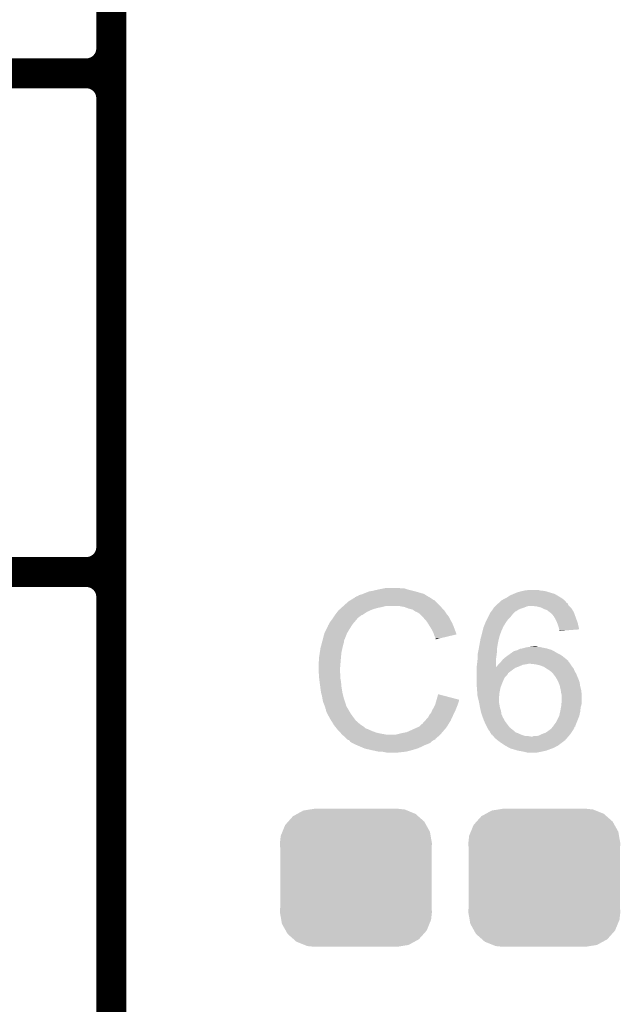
# Model space of a CAD drawing. Extents: x -1.3 to 24.2, y -3.9 to 53.4.
# Tile 13 of 43: x 3.5 to 6.6, y 11.8 to 16.8. Entities that reach past the tile are written whole.
import ezdxf

# ---------------------------------------------------------------- set-up
doc = ezdxf.new("R2010")
doc.units = 0
doc.layers.get('0').update_dxf_attribs({"linetype": 'CONTINUOUS'})
doc.layers.add('DAC_22_CLICK_V100A_GTO', color=14, linetype='CONTINUOUS')
doc.layers.add('DAC_22_CLICK_V100A_GTS', color=12, linetype='CONTINUOUS')

# ---------------------------------------------------------------- blocks, each defined once
blk = doc.blocks.new('CUSTOM_69')
for points in [[(-0.233628, 0.347838), (-0.20955, 0.35179), (0.247972, 0.347838), (0.20955, 0.35179)], [(-0.34504, 0.286174), (-0.320744, 0.31339), (0.348152, 0.286174), (0.317222, 0.31339)], [(-0.320744, 0.31339), (-0.298526, 0.325596), (0.317222, 0.31339), (0.30335, 0.325596)], [(-0.298526, 0.325596), (-0.268438, 0.342124), (0.30335, 0.325596), (0.2622, 0.342124)], [(-0.268438, 0.342124), (-0.233628, 0.347838), (0.2622, 0.342124), (0.247972, 0.347838)], [(-0.37475, 0.234078), (-0.360486, 0.26887), (0.377262, 0.234078), (0.357822, 0.26887)], [(-0.360486, 0.26887), (-0.34504, 0.286174), (0.357822, 0.26887), (0.348152, 0.286174)], [(-0.38735, 0.17526), (-0.383124, 0.213652), (0.38735, 0.17526), (0.380766, 0.213652)], [(-0.383124, 0.213652), (-0.37475, 0.234078), (0.380766, 0.213652), (0.377262, 0.234078)], [(-0.38608, 0.154124), (-0.38735, 0.17526), (0.38608, 0.154124), (0.38735, 0.17526)], [(-0.38608, -0.154124), (-0.38608, 0.154124), (0.38608, -0.154124), (0.38608, 0.154124)], [(-0.38735, -0.17526), (-0.38608, -0.154124), (0.38735, -0.17526), (0.38608, -0.154124)], [(-0.380764, -0.213652), (-0.38735, -0.17526), (0.383124, -0.213652), (0.38735, -0.17526)], [(-0.377262, -0.234078), (-0.380764, -0.213652), (0.374748, -0.234078), (0.383124, -0.213652)], [(-0.35782, -0.26887), (-0.377262, -0.234078), (0.360486, -0.26887), (0.374748, -0.234078)], [(-0.348152, -0.286174), (-0.35782, -0.26887), (0.345038, -0.286174), (0.360486, -0.26887)], [(-0.31722, -0.31339), (-0.348152, -0.286174), (0.320744, -0.31339), (0.345038, -0.286174)], [(-0.30335, -0.325596), (-0.31722, -0.31339), (0.298524, -0.325596), (0.320744, -0.31339)], [(-0.262198, -0.342124), (-0.30335, -0.325596), (0.268438, -0.342124), (0.298524, -0.325596)], [(-0.247972, -0.347838), (-0.262198, -0.342124), (0.233626, -0.347838), (0.268438, -0.342124)], [(-0.20955, -0.35179), (-0.247972, -0.347838), (0.20955, -0.35179), (0.233626, -0.347838)]]:
    blk.add_solid(points)

msp = doc.modelspace()

# ---------------------------------------------------------------- linework, layer by layer
at = {"layer": 'DAC_22_CLICK_V100A_GTO', "const_width": 0.1524}
for points in [[(4.0132, -0.5588), (4.0132, 18.3388)], [(-1.27, 16.51), (3.8862, 16.51)], [(-1.27, 16.51), (3.8862, 16.51)], [(4.0132, 14.097), (4.0132, 16.383)], [(-1.27, 13.97), (3.8862, 13.97)], [(-1.27, 13.97), (3.8862, 13.97)], [(4.0132, 11.557), (4.0132, 13.843)]]:
    msp.add_lwpolyline(points, dxfattribs=at)
for points in [[(3.8862, 16.51, 0.4142136), (4.0132, 16.637)], [(4.0132, 16.383, 0.4142136), (3.8862, 16.51)], [(4.0132, 16.383, 0.4142136), (3.8862, 16.51)], [(3.8862, 13.97, 0.4142136), (4.0132, 14.097)], [(4.0132, 13.843, 0.4142136), (3.8862, 13.97)], [(4.0132, 13.843, 0.4142136), (3.8862, 13.97)]]:
    msp.add_lwpolyline(points, format="xyb", dxfattribs=at)
at = {"layer": 'DAC_22_CLICK_V100A_GTO'}
for points in [[(5.251114, 13.83792), (5.25526, 13.840472), (5.64134, 13.83792), (5.636876, 13.840472)], [(5.25526, 13.840472), (5.255282, 13.843), (5.636876, 13.840472), (5.632452, 13.843)], [(5.255282, 13.843), (5.260346, 13.843006), (5.632452, 13.843), (5.632442, 13.843006)], [(5.260346, 13.843006), (5.262884, 13.84554), (5.632442, 13.843006), (5.628008, 13.84554)], [(5.262884, 13.84554), (5.270504, 13.848082), (5.628008, 13.84554), (5.623558, 13.848082)], [(5.270504, 13.848082), (5.278122, 13.853162), (5.623558, 13.848082), (5.615938, 13.853162)], [(5.278122, 13.853162), (5.288282, 13.855702), (5.615938, 13.853162), (5.612128, 13.855702)], [(5.288282, 13.855702), (5.294622, 13.858238), (5.612128, 13.855702), (5.608324, 13.858238)], [(5.294622, 13.858238), (5.326382, 13.87094), (5.608324, 13.858238), (5.56387, 13.87094)], [(5.326382, 13.87094), (5.34162, 13.87348), (5.56387, 13.87094), (5.55498, 13.87348)], [(5.34162, 13.87348), (5.37464, 13.8811), (5.55498, 13.87348), (5.524508, 13.8811)], [(5.37464, 13.8811), (5.37465, 13.881102), (5.524508, 13.8811), (5.5245, 13.881102)], [(5.37465, 13.881102), (5.40003, 13.886178), (5.5245, 13.881102), (5.509262, 13.886178)], [(5.40003, 13.886178), (5.40004, 13.88618), (5.509262, 13.886178), (5.494022, 13.88618)], [(5.40004, 13.88618), (5.412742, 13.88872), (5.494022, 13.88618), (5.481322, 13.88872)], [(6.019798, 13.83538), (6.029962, 13.840462), (6.3119, 13.83538), (6.303432, 13.840462)], [(6.029962, 13.840462), (6.0452, 13.85062), (6.303432, 13.840462), (6.286502, 13.85062)], [(6.0452, 13.85062), (6.062976, 13.85824), (6.286502, 13.85062), (6.273802, 13.85824)], [(6.062976, 13.85824), (6.08076, 13.865862), (6.273802, 13.85824), (6.248396, 13.865862)], [(6.08076, 13.865862), (6.098538, 13.87094), (6.248396, 13.865862), (6.23147, 13.87094)], [(6.098538, 13.87094), (6.109968, 13.87348), (6.23147, 13.87094), (6.223002, 13.87348)], [(6.109968, 13.87348), (6.1214, 13.87602), (6.223002, 13.87348), (6.200142, 13.87602)], [(6.1214, 13.87602), (6.141722, 13.87856), (6.200142, 13.87602), (6.189982, 13.87856)], [(5.18555, 13.78712), (5.191194, 13.7922), (5.36956, 13.78712), (5.39496, 13.7922)], [(5.191194, 13.7922), (5.196838, 13.79728), (5.39496, 13.7922), (5.415278, 13.79728)], [(5.196838, 13.79728), (5.222242, 13.820142), (5.6896, 13.79728), (5.666738, 13.820142)], [(5.222242, 13.820142), (5.234604, 13.827754), (5.666738, 13.820142), (5.659126, 13.827754)], [(5.234604, 13.827754), (5.234614, 13.82776), (5.659126, 13.827754), (5.656584, 13.82776)], [(5.234614, 13.82776), (5.251114, 13.83792), (5.656584, 13.82776), (5.64134, 13.83792)], [(5.506718, 13.7922), (5.478778, 13.79728), (5.69468, 13.7922), (5.6896, 13.79728)], [(5.506724, 13.792198), (5.506718, 13.7922), (5.69468, 13.792198), (5.69468, 13.7922)], [(5.527038, 13.784582), (5.506724, 13.792198), (5.700396, 13.784582), (5.69468, 13.792198)], [(5.96392, 13.78966), (5.968998, 13.794738), (6.118862, 13.78966), (6.131558, 13.794738)], [(5.968998, 13.794738), (5.97154, 13.79728), (6.131558, 13.794738), (6.141718, 13.79728)], [(5.97154, 13.79728), (5.976618, 13.802358), (6.347462, 13.79728), (6.342384, 13.802358)], [(5.976618, 13.802358), (5.981702, 13.80744), (6.342384, 13.802358), (6.340688, 13.80744)], [(5.981702, 13.80744), (5.985078, 13.809974), (6.340688, 13.80744), (6.339842, 13.809974)], [(5.985078, 13.809974), (5.991856, 13.81506), (6.339842, 13.809974), (6.332224, 13.81506)], [(5.991856, 13.81506), (5.99186, 13.815062), (6.332224, 13.81506), (6.332224, 13.815062)], [(5.99186, 13.815062), (5.996934, 13.820136), (6.332224, 13.815062), (6.329682, 13.820136)], [(5.996934, 13.820136), (6.002018, 13.82522), (6.329682, 13.820136), (6.3246, 13.82522)], [(6.002018, 13.82522), (6.002022, 13.825222), (6.3246, 13.82522), (6.324598, 13.825222)], [(6.002022, 13.825222), (6.01472, 13.83284), (6.324598, 13.825222), (6.315076, 13.83284)], [(6.01472, 13.83284), (6.019798, 13.83538), (6.315076, 13.83284), (6.3119, 13.83538)], [(6.182358, 13.79474), (6.159498, 13.79728), (6.350002, 13.79474), (6.347462, 13.79728)], [(6.202678, 13.789662), (6.182358, 13.79474), (6.355078, 13.789662), (6.350002, 13.79474)], [(5.143498, 13.736318), (5.153656, 13.751556), (5.270498, 13.736318), (5.290814, 13.751556)], [(5.153656, 13.751556), (5.15366, 13.75156), (5.290814, 13.751556), (5.293356, 13.75156)], [(5.15366, 13.75156), (5.16551, 13.766798), (5.293356, 13.75156), (5.316218, 13.766798)], [(5.16551, 13.766798), (5.17144, 13.77442), (5.316218, 13.766798), (5.332984, 13.77442)], [(5.17144, 13.77442), (5.177084, 13.7795), (5.332984, 13.77442), (5.34416, 13.7795)], [(5.177084, 13.7795), (5.18555, 13.78712), (5.34416, 13.7795), (5.36956, 13.78712)], [(5.537206, 13.78204), (5.527038, 13.784582), (5.702302, 13.78204), (5.700396, 13.784582)], [(5.547358, 13.779502), (5.537206, 13.78204), (5.70484, 13.779502), (5.702302, 13.78204)], [(5.558792, 13.77188), (5.547358, 13.779502), (5.71246, 13.77188), (5.70484, 13.779502)], [(5.562598, 13.769342), (5.558792, 13.77188), (5.714152, 13.769342), (5.71246, 13.77188)], [(5.5753, 13.76426), (5.562598, 13.769342), (5.71754, 13.76426), (5.714152, 13.769342)], [(5.58292, 13.75918), (5.5753, 13.76426), (5.720928, 13.75918), (5.71754, 13.76426)], [(5.585462, 13.75664), (5.58292, 13.75918), (5.72262, 13.75664), (5.720928, 13.75918)], [(5.598164, 13.743938), (5.585462, 13.75664), (5.732782, 13.743938), (5.72262, 13.75664)], [(5.603242, 13.73886), (5.598164, 13.743938), (5.735322, 13.73886), (5.732782, 13.743938)], [(5.92963, 13.73124), (5.93598, 13.74394), (6.03758, 13.73124), (6.05028, 13.74394)], [(5.93598, 13.74394), (5.94233, 13.756638), (6.05028, 13.74394), (6.060438, 13.756638)], [(5.94233, 13.756638), (5.946142, 13.76426), (6.060438, 13.756638), (6.06806, 13.76426)], [(5.946142, 13.76426), (5.949946, 13.769334), (6.06806, 13.76426), (6.073134, 13.769334)], [(5.949946, 13.769334), (5.94995, 13.76934), (6.073134, 13.769334), (6.075676, 13.76934)], [(5.94995, 13.76934), (5.957566, 13.779498), (6.075676, 13.76934), (6.090918, 13.779498)], [(5.957566, 13.779498), (5.961376, 13.78458), (6.090918, 13.779498), (6.10362, 13.78458)], [(5.961376, 13.78458), (5.96138, 13.784584), (6.10362, 13.78458), (6.103632, 13.784584)], [(5.96138, 13.784584), (5.961386, 13.787126), (6.103632, 13.784584), (6.111258, 13.787126)], [(5.961386, 13.787126), (5.96392, 13.78966), (6.111258, 13.787126), (6.118862, 13.78966)], [(6.207766, 13.787118), (6.202678, 13.789662), (6.35762, 13.787118), (6.355078, 13.789662)], [(6.21792, 13.78204), (6.207766, 13.787118), (6.360796, 13.78204), (6.35762, 13.787118)], [(6.233158, 13.77696), (6.21792, 13.78204), (6.36397, 13.77696), (6.360796, 13.78204)], [(6.24586, 13.7668), (6.233158, 13.77696), (6.37032, 13.7668), (6.36397, 13.77696)], [(6.25348, 13.76172), (6.24586, 13.7668), (6.372168, 13.76172), (6.37032, 13.7668)], [(6.261098, 13.7541), (6.25348, 13.76172), (6.37494, 13.7541), (6.372168, 13.76172)], [(6.26872, 13.74394), (6.261098, 13.7541), (6.378634, 13.74394), (6.37494, 13.7541)], [(6.27634, 13.731238), (6.26872, 13.74394), (6.383252, 13.731238), (6.378634, 13.74394)], [(5.111748, 13.68298), (5.1181, 13.695684), (5.22986, 13.68298), (5.2378, 13.695684)], [(5.1181, 13.695684), (5.118106, 13.698226), (5.2378, 13.695684), (5.239388, 13.698226)], [(5.118106, 13.698226), (5.120642, 13.700764), (5.239388, 13.698226), (5.240976, 13.700764)], [(5.120642, 13.700764), (5.121908, 13.703298), (5.240976, 13.700764), (5.24256, 13.703298)], [(5.121908, 13.703298), (5.125722, 13.710922), (5.24256, 13.703298), (5.249094, 13.710922)], [(5.125722, 13.710922), (5.1308, 13.71854), (5.249094, 13.710922), (5.255622, 13.71854)], [(5.1308, 13.71854), (5.132704, 13.72108), (5.255622, 13.71854), (5.2578, 13.72108)], [(5.132704, 13.72108), (5.13842, 13.7287), (5.2578, 13.72108), (5.264148, 13.7287)], [(5.13842, 13.7287), (5.143498, 13.736318), (5.264148, 13.7287), (5.270498, 13.736318)], [(5.612132, 13.728702), (5.603242, 13.73886), (5.7404, 13.728702), (5.735322, 13.73886)], [(5.62102, 13.718542), (5.612132, 13.728702), (5.746206, 13.718542), (5.7404, 13.728702)], [(5.625784, 13.71092), (5.62102, 13.718542), (5.75056, 13.71092), (5.746206, 13.718542)], [(5.636896, 13.69314), (5.625784, 13.71092), (5.75818, 13.69314), (5.75056, 13.71092)], [(5.64642, 13.677898), (5.636896, 13.69314), (5.763886, 13.677898), (5.75818, 13.69314)], [(5.910582, 13.688062), (5.912612, 13.693138), (6.009924, 13.688062), (6.01218, 13.693138)], [(5.912612, 13.693138), (5.92074, 13.71346), (6.01218, 13.693138), (6.02488, 13.71346)], [(5.92074, 13.71346), (5.92963, 13.73124), (6.02488, 13.71346), (6.03758, 13.73124)], [(6.28396, 13.716), (6.27634, 13.731238), (6.388794, 13.716), (6.383252, 13.731238)], [(6.285994, 13.710918), (6.28396, 13.716), (6.39064, 13.710918), (6.388794, 13.716)], [(6.28904, 13.7033), (6.285994, 13.710918), (6.392394, 13.7033), (6.39064, 13.710918)], [(6.29412, 13.688058), (6.28904, 13.7033), (6.3959, 13.688058), (6.392394, 13.7033)], [(5.092868, 13.632176), (5.099642, 13.657582), (5.20446, 13.632176), (5.21462, 13.657582)], [(5.099642, 13.657582), (5.10032, 13.66012), (5.21462, 13.657582), (5.216142, 13.66012)], [(5.10032, 13.66012), (5.111748, 13.68298), (5.216142, 13.66012), (5.22986, 13.68298)], [(5.65658, 13.65758), (5.64642, 13.677898), (5.771494, 13.65758), (5.763886, 13.677898)], [(5.658276, 13.652494), (5.65658, 13.65758), (5.773396, 13.652494), (5.771494, 13.65758)], [(5.66166, 13.642342), (5.658276, 13.652494), (5.73071, 13.642342), (5.773396, 13.652494)], [(5.666738, 13.632184), (5.66166, 13.642342), (5.687998, 13.632184), (5.73071, 13.642342)], [(5.89534, 13.62964), (5.898802, 13.64234), (5.988684, 13.62964), (5.991862, 13.64234)], [(5.898802, 13.64234), (5.902958, 13.657578), (5.991862, 13.64234), (5.99694, 13.657578)], [(5.902958, 13.657578), (5.90296, 13.65758), (5.99694, 13.657578), (5.99694, 13.65758)], [(5.90296, 13.65758), (5.904228, 13.662656), (5.99694, 13.65758), (5.999478, 13.662656)], [(5.904228, 13.662656), (5.904862, 13.665194), (5.999478, 13.662656), (5.99948, 13.665194)], [(5.904862, 13.665194), (5.905498, 13.667734), (5.99948, 13.665194), (6.002014, 13.667734)], [(5.905498, 13.667734), (5.906134, 13.670276), (6.002014, 13.667734), (6.00202, 13.670276)], [(5.906134, 13.670276), (5.910582, 13.688062), (6.00202, 13.670276), (6.009924, 13.688062)], [(6.29666, 13.677902), (6.29412, 13.688058), (6.398236, 13.677902), (6.3959, 13.688058)], [(6.29666, 13.677898), (6.29666, 13.677902), (6.398236, 13.677898), (6.398236, 13.677902)], [(6.29666, 13.672826), (6.29666, 13.677898), (6.332242, 13.672826), (6.398236, 13.677898)], [(6.299194, 13.670286), (6.29666, 13.672826), (6.299194, 13.670286), (6.332242, 13.672826)], [(5.08, 13.583922), (5.085418, 13.60424), (5.19176, 13.583922), (5.196842, 13.60424)], [(5.085418, 13.60424), (5.087448, 13.611858), (5.196842, 13.60424), (5.199378, 13.611858)], [(5.087448, 13.611858), (5.08948, 13.619476), (5.199378, 13.611858), (5.19938, 13.619476)], [(5.08948, 13.619476), (5.090836, 13.624556), (5.19938, 13.619476), (5.201918, 13.624556)], [(5.090836, 13.624556), (5.091512, 13.627094), (5.201918, 13.624556), (5.20192, 13.627094)], [(5.091512, 13.627094), (5.09219, 13.629634), (5.20192, 13.627094), (5.204454, 13.629634)], [(5.09219, 13.629634), (5.092868, 13.632176), (5.204454, 13.629634), (5.20446, 13.632176)], [(5.66674, 13.627128), (5.666738, 13.632184), (5.66674, 13.627128), (5.687998, 13.632184)], [(5.886102, 13.578838), (5.891644, 13.60932), (5.97916, 13.578838), (5.98424, 13.60932)], [(5.891644, 13.60932), (5.893954, 13.62202), (5.98424, 13.60932), (5.98678, 13.62202)], [(5.893954, 13.62202), (5.89534, 13.62964), (5.98678, 13.62202), (5.988684, 13.62964)], [(6.14934, 13.589), (6.172182, 13.591538), (6.187444, 13.589), (6.179822, 13.591538)], [(6.172182, 13.591538), (6.172202, 13.59154), (6.179822, 13.591538), (6.172202, 13.59154)], [(5.07238, 13.535662), (5.07492, 13.5509), (5.18414, 13.535662), (5.185664, 13.5509)], [(5.07492, 13.5509), (5.076482, 13.561058), (5.185664, 13.5509), (5.18668, 13.561058)], [(5.076482, 13.561058), (5.079998, 13.58392), (5.18668, 13.561058), (5.19176, 13.58392)], [(5.079998, 13.58392), (5.08, 13.583922), (5.19176, 13.58392), (5.19176, 13.583922)], [(5.8801, 13.548362), (5.883146, 13.5636), (5.977254, 13.548362), (5.97916, 13.5636)], [(5.8801, 13.54328), (5.8801, 13.548362), (5.97662, 13.54328), (5.977254, 13.548362)], [(5.8801, 13.525498), (5.8801, 13.54328), (5.97408, 13.525498), (5.97662, 13.54328)], [(5.883146, 13.5636), (5.88518, 13.57376), (5.97916, 13.5636), (5.97916, 13.57376)], [(5.88518, 13.57376), (5.886102, 13.578838), (5.97916, 13.57376), (5.97916, 13.578838)], [(6.02488, 13.5382), (6.028436, 13.54074), (6.317616, 13.5382), (6.31444, 13.54074)], [(6.028436, 13.54074), (6.042658, 13.550898), (6.31444, 13.54074), (6.299202, 13.550898)], [(6.042658, 13.550898), (6.05333, 13.55852), (6.299202, 13.550898), (6.28396, 13.55852)], [(6.05333, 13.55852), (6.060444, 13.5636), (6.28396, 13.55852), (6.275492, 13.5636)], [(6.060444, 13.5636), (6.06298, 13.563622), (6.275492, 13.5636), (6.275456, 13.563622)], [(6.06298, 13.563622), (6.062994, 13.56614), (6.275456, 13.563622), (6.271258, 13.56614)], [(6.062994, 13.56614), (6.062996, 13.566144), (6.271258, 13.56614), (6.271252, 13.566144)], [(6.062996, 13.566144), (6.0706, 13.568678), (6.271252, 13.566144), (6.266184, 13.568678)], [(6.0706, 13.568678), (6.080762, 13.57122), (6.266184, 13.568678), (6.2611, 13.57122)], [(6.080762, 13.57122), (6.085842, 13.57376), (6.2611, 13.57122), (6.25602, 13.57376)], [(6.085842, 13.57376), (6.096002, 13.57884), (6.25602, 13.57376), (6.239088, 13.57884)], [(6.096002, 13.57884), (6.111242, 13.58138), (6.239088, 13.57884), (6.23062, 13.58138)], [(6.111242, 13.58138), (6.129022, 13.58646), (6.23062, 13.58138), (6.205222, 13.58646)], [(6.129022, 13.58646), (6.149324, 13.588998), (6.205222, 13.58646), (6.197602, 13.588998)], [(6.149324, 13.588998), (6.14934, 13.589), (6.197602, 13.588998), (6.187444, 13.589)], [(5.06984, 13.507722), (5.07238, 13.520422), (5.18181, 13.507722), (5.18287, 13.520422)], [(5.06984, 13.474702), (5.06984, 13.507722), (5.17906, 13.474702), (5.18181, 13.507722)], [(5.07238, 13.53566), (5.07238, 13.535662), (5.18414, 13.53566), (5.18414, 13.535662)], [(5.07238, 13.520422), (5.07238, 13.53566), (5.18287, 13.520422), (5.18414, 13.53566)], [(5.875388, 13.484896), (5.87756, 13.5001), (5.974118, 13.484896), (5.974104, 13.5001)], [(5.87756, 13.5001), (5.8801, 13.522962), (5.974104, 13.5001), (5.974084, 13.522962)], [(5.8801, 13.522962), (5.8801, 13.525498), (5.974084, 13.522962), (5.97408, 13.525498)], [(5.974118, 13.484896), (5.979158, 13.48994), (6.080008, 13.484896), (6.09346, 13.48994)], [(5.979158, 13.48994), (5.97916, 13.489942), (6.09346, 13.48994), (6.093464, 13.489942)], [(5.97916, 13.489942), (5.984876, 13.49756), (6.093464, 13.489942), (6.111242, 13.49756)], [(5.984876, 13.49756), (5.986782, 13.5001), (6.111242, 13.49756), (6.12648, 13.5001)], [(5.986782, 13.5001), (5.98932, 13.50264), (6.12648, 13.5001), (6.139182, 13.50264)], [(5.98932, 13.50264), (5.99694, 13.51026), (6.35254, 13.50264), (6.34746, 13.51026)], [(5.99694, 13.51026), (5.999482, 13.512802), (6.34746, 13.51026), (6.344918, 13.512802)], [(5.999482, 13.512802), (6.001506, 13.515334), (6.344918, 13.512802), (6.342386, 13.515334)], [(6.001506, 13.515334), (6.003538, 13.517872), (6.342386, 13.515334), (6.34238, 13.517872)], [(6.003538, 13.517872), (6.009642, 13.525502), (6.34238, 13.517872), (6.33323, 13.525502)], [(6.009642, 13.525502), (6.015734, 13.53058), (6.33323, 13.525502), (6.32714, 13.53058)], [(6.015734, 13.53058), (6.02488, 13.5382), (6.32714, 13.53058), (6.317616, 13.5382)], [(6.17474, 13.5001), (6.151878, 13.50264), (6.354234, 13.5001), (6.35254, 13.50264)], [(6.197602, 13.495018), (6.17474, 13.5001), (6.357622, 13.495018), (6.354234, 13.5001)], [(6.217918, 13.4874), (6.197602, 13.495018), (6.3627, 13.4874), (6.357622, 13.495018)], [(5.06984, 13.474698), (5.06984, 13.474702), (5.179062, 13.474698), (5.17906, 13.474702)], [(5.070952, 13.456918), (5.06984, 13.474698), (5.179062, 13.456918), (5.179062, 13.474698)], [(5.071428, 13.449296), (5.070952, 13.456918), (5.1816, 13.449296), (5.179062, 13.456918)], [(5.07238, 13.43406), (5.071428, 13.449296), (5.1816, 13.43406), (5.1816, 13.449296)], [(5.87502, 13.48232), (5.875388, 13.484896), (6.07314, 13.48232), (6.080008, 13.484896)], [(5.87502, 13.46962), (5.87502, 13.48232), (6.05536, 13.46962), (6.07314, 13.48232)], [(5.87502, 13.454384), (5.87502, 13.46962), (6.035048, 13.454384), (6.05536, 13.46962)], [(5.87502, 13.451844), (5.87502, 13.454384), (6.03504, 13.451844), (6.035048, 13.454384)], [(5.87502, 13.44422), (5.87502, 13.451844), (6.02996, 13.44422), (6.03504, 13.451844)], [(5.87502, 13.43406), (5.87502, 13.44422), (6.019802, 13.43406), (6.02996, 13.44422)], [(6.217922, 13.487398), (6.217918, 13.4874), (6.362702, 13.487398), (6.3627, 13.4874)], [(6.233158, 13.47724), (6.217922, 13.487398), (6.37032, 13.47724), (6.362702, 13.487398)], [(6.24586, 13.46962), (6.233158, 13.47724), (6.373368, 13.46962), (6.37032, 13.47724)], [(6.252636, 13.464538), (6.24586, 13.46962), (6.3754, 13.464538), (6.373368, 13.46962)], [(6.25602, 13.461998), (6.252636, 13.464538), (6.376926, 13.461998), (6.3754, 13.464538)], [(6.26364, 13.454378), (6.25602, 13.461998), (6.381498, 13.454378), (6.376926, 13.461998)], [(6.265544, 13.451842), (6.26364, 13.454378), (6.38302, 13.451842), (6.381498, 13.454378)], [(6.275072, 13.43914), (6.265544, 13.451842), (6.3881, 13.43914), (6.38302, 13.451842)], [(6.278882, 13.43406), (6.275072, 13.43914), (6.390278, 13.43406), (6.3881, 13.43914)], [(5.073334, 13.426438), (5.07238, 13.43406), (5.1816, 13.426438), (5.1816, 13.43406)], [(5.07492, 13.41374), (5.073334, 13.426438), (5.18414, 13.41374), (5.1816, 13.426438)], [(5.07746, 13.39342), (5.07492, 13.41374), (5.185988, 13.39342), (5.18414, 13.41374)], [(5.078478, 13.3858), (5.07746, 13.39342), (5.18668, 13.3858), (5.185988, 13.39342)], [(5.87502, 13.41882), (5.87502, 13.43406), (6.01218, 13.41882), (6.019802, 13.43406)], [(5.87502, 13.406118), (5.87502, 13.41882), (6.006736, 13.406118), (6.01218, 13.41882)], [(5.875384, 13.40104), (5.87502, 13.406118), (6.00456, 13.40104), (6.006736, 13.406118)], [(5.876836, 13.380722), (5.875384, 13.40104), (5.996942, 13.380722), (6.00456, 13.40104)], [(6.285938, 13.42136), (6.278882, 13.43406), (6.39572, 13.42136), (6.390278, 13.43406)], [(6.29158, 13.4112), (6.285938, 13.42136), (6.399108, 13.4112), (6.39572, 13.42136)], [(6.293486, 13.406118), (6.29158, 13.4112), (6.4008, 13.406118), (6.399108, 13.4112)], [(6.2992, 13.390878), (6.293486, 13.406118), (6.402978, 13.390878), (6.4008, 13.406118)], [(6.299766, 13.38834), (6.2992, 13.390878), (6.40334, 13.38834), (6.402978, 13.390878)], [(5.08254, 13.355322), (5.078478, 13.3858), (5.19176, 13.355322), (5.18668, 13.3858)], [(5.082542, 13.35532), (5.08254, 13.355322), (5.19176, 13.35532), (5.19176, 13.355322)], [(5.08762, 13.337542), (5.082542, 13.35532), (5.196206, 13.337542), (5.19176, 13.35532)], [(5.671462, 13.319742), (5.679462, 13.347696), (5.78612, 13.319742), (5.679462, 13.347696)], [(5.87756, 13.37056), (5.876836, 13.380722), (5.994908, 13.37056), (5.996942, 13.380722)], [(5.878734, 13.355322), (5.87756, 13.37056), (5.99186, 13.355322), (5.994908, 13.37056)], [(5.8801, 13.337542), (5.878734, 13.355322), (5.990242, 13.337542), (5.99186, 13.355322)], [(6.30428, 13.36802), (6.299766, 13.38834), (6.40842, 13.36802), (6.40334, 13.38834)], [(6.304282, 13.368018), (6.30428, 13.36802), (6.40842, 13.368018), (6.40842, 13.36802)], [(6.306822, 13.350238), (6.304282, 13.368018), (6.410644, 13.350238), (6.40842, 13.368018)], [(6.307668, 13.347698), (6.306822, 13.350238), (6.41096, 13.347698), (6.410644, 13.350238)], [(6.30936, 13.342616), (6.307668, 13.347698), (6.41096, 13.342616), (6.41096, 13.347698)], [(6.30936, 13.31976), (6.30936, 13.342616), (6.41096, 13.31976), (6.41096, 13.342616)], [(5.089738, 13.324842), (5.08762, 13.337542), (5.19938, 13.324842), (5.196206, 13.337542)], [(5.09016, 13.3223), (5.089738, 13.324842), (5.200228, 13.3223), (5.19938, 13.324842)], [(5.0927, 13.309602), (5.09016, 13.3223), (5.20446, 13.309602), (5.200228, 13.3223)], [(5.098798, 13.294356), (5.0927, 13.309602), (5.20954, 13.294356), (5.20446, 13.309602)], [(5.099814, 13.291816), (5.098798, 13.294356), (5.209542, 13.291816), (5.20954, 13.294356)], [(5.102858, 13.284202), (5.099814, 13.291816), (5.21335, 13.284202), (5.209542, 13.291816)], [(5.65658, 13.27912), (5.664202, 13.294362), (5.772912, 13.27912), (5.779008, 13.294362)], [(5.664202, 13.294362), (5.665654, 13.29944), (5.779008, 13.294362), (5.78104, 13.29944)], [(5.665654, 13.29944), (5.670014, 13.314678), (5.78104, 13.29944), (5.786118, 13.314678)], [(5.670014, 13.314678), (5.671462, 13.319742), (5.786118, 13.314678), (5.78612, 13.319742)], [(5.882642, 13.32738), (5.8801, 13.337542), (5.98932, 13.32738), (5.990242, 13.337542)], [(5.88772, 13.307062), (5.882642, 13.32738), (5.98932, 13.307062), (5.98932, 13.32738)], [(5.88772, 13.30706), (5.88772, 13.307062), (5.989322, 13.30706), (5.98932, 13.307062)], [(5.89003, 13.29436), (5.88772, 13.30706), (5.99186, 13.29436), (5.989322, 13.30706)], [(5.8928, 13.27912), (5.89003, 13.29436), (5.9944, 13.27912), (5.99186, 13.29436)], [(6.305434, 13.281658), (6.30682, 13.28928), (6.40588, 13.281658), (6.408056, 13.28928)], [(6.30682, 13.28928), (6.307666, 13.299436), (6.408056, 13.28928), (6.41096, 13.299436)], [(6.307666, 13.299436), (6.30936, 13.31976), (6.41096, 13.299436), (6.41096, 13.31976)], [(5.103494, 13.281662), (5.102858, 13.284202), (5.21462, 13.281662), (5.21335, 13.284202)], [(5.105398, 13.274042), (5.103494, 13.281662), (5.219192, 13.274042), (5.21462, 13.281662)], [(5.107938, 13.268964), (5.105398, 13.274042), (5.222238, 13.268964), (5.219192, 13.274042)], [(5.10794, 13.26896), (5.107938, 13.268964), (5.22224, 13.26896), (5.222238, 13.268964)], [(5.10794, 13.261346), (5.10794, 13.26896), (5.226592, 13.261346), (5.22224, 13.26896)], [(5.110474, 13.258806), (5.10794, 13.261346), (5.228042, 13.258806), (5.226592, 13.261346)], [(5.11048, 13.256266), (5.110474, 13.258806), (5.229494, 13.256266), (5.228042, 13.258806)], [(5.11322, 13.251178), (5.11048, 13.256266), (5.2324, 13.251178), (5.229494, 13.256266)], [(5.122792, 13.2334), (5.11322, 13.251178), (5.2451, 13.2334), (5.2324, 13.251178)], [(5.628642, 13.230864), (5.63372, 13.24102), (5.751148, 13.230864), (5.755834, 13.24102)], [(5.63372, 13.24102), (5.637782, 13.2461), (5.755834, 13.24102), (5.75818, 13.2461)], [(5.637782, 13.2461), (5.64388, 13.253722), (5.75818, 13.2461), (5.76199, 13.253722)], [(5.64388, 13.253722), (5.646926, 13.26134), (5.76199, 13.253722), (5.7658, 13.26134)], [(5.646926, 13.26134), (5.64896, 13.266422), (5.7658, 13.26134), (5.767832, 13.266422)], [(5.64896, 13.266422), (5.65658, 13.27912), (5.767832, 13.266422), (5.772912, 13.27912)], [(5.896188, 13.263882), (5.8928, 13.27912), (5.999478, 13.263882), (5.9944, 13.27912)], [(5.89788, 13.256262), (5.896188, 13.263882), (6.000568, 13.256262), (5.999478, 13.263882)], [(5.901266, 13.246104), (5.89788, 13.256262), (6.00202, 13.246104), (6.000568, 13.256262)], [(5.9055, 13.2334), (5.901266, 13.246104), (6.007464, 13.2334), (6.00202, 13.246104)], [(6.29666, 13.238478), (6.301174, 13.2588), (6.398822, 13.238478), (6.40334, 13.2588)], [(6.301174, 13.2588), (6.30174, 13.26134), (6.40334, 13.2588), (6.403622, 13.26134)], [(6.30174, 13.26134), (6.305434, 13.281658), (6.403622, 13.26134), (6.40588, 13.281658)], [(5.12826, 13.22324), (5.122792, 13.2334), (5.25272, 13.22324), (5.2451, 13.2334)], [(5.134514, 13.213078), (5.12826, 13.22324), (5.26034, 13.213078), (5.25272, 13.22324)], [(5.145454, 13.1953), (5.134514, 13.213078), (5.28066, 13.1953), (5.26034, 13.213078)], [(5.148578, 13.190222), (5.145454, 13.1953), (5.288278, 13.190222), (5.28066, 13.1953)], [(5.15671, 13.180058), (5.148578, 13.190222), (5.303522, 13.180058), (5.288278, 13.190222)], [(5.58292, 13.182604), (5.595624, 13.195302), (5.724184, 13.182604), (5.731998, 13.195302)], [(5.595624, 13.195302), (5.600702, 13.197846), (5.731998, 13.195302), (5.733564, 13.197846)], [(5.600702, 13.197846), (5.603242, 13.20292), (5.733564, 13.197846), (5.736686, 13.20292)], [(5.603242, 13.20292), (5.6134, 13.21308), (5.736686, 13.20292), (5.74294, 13.21308)], [(5.6134, 13.21308), (5.61594, 13.21562), (5.74294, 13.21308), (5.744112, 13.21562)], [(5.61594, 13.21562), (5.621022, 13.223242), (5.744112, 13.21562), (5.74763, 13.223242)], [(5.621022, 13.223242), (5.628642, 13.230864), (5.74763, 13.223242), (5.751148, 13.230864)], [(5.907404, 13.228324), (5.9055, 13.2334), (6.009638, 13.228324), (6.007464, 13.2334)], [(5.908358, 13.22578), (5.907404, 13.228324), (6.012178, 13.22578), (6.009638, 13.228324)], [(5.91312, 13.21308), (5.908358, 13.22578), (6.018532, 13.21308), (6.012178, 13.22578)], [(5.914208, 13.210542), (5.91312, 13.21308), (6.0198, 13.210542), (6.018532, 13.21308)], [(5.92074, 13.1953), (5.914208, 13.210542), (6.031232, 13.1953), (6.0198, 13.210542)], [(5.923282, 13.19022), (5.92074, 13.1953), (6.03504, 13.19022), (6.031232, 13.1953)], [(5.92963, 13.177522), (5.923282, 13.19022), (6.045198, 13.177522), (6.03504, 13.19022)], [(6.266178, 13.185138), (6.27126, 13.19276), (6.37794, 13.185138), (6.380988, 13.19276)], [(6.27126, 13.19276), (6.278878, 13.20292), (6.380988, 13.19276), (6.385052, 13.20292)], [(6.278878, 13.20292), (6.295388, 13.235938), (6.385052, 13.20292), (6.398258, 13.235938)], [(6.295388, 13.235938), (6.29666, 13.238478), (6.398258, 13.235938), (6.398822, 13.238478)], [(5.160774, 13.174978), (5.15671, 13.180058), (5.308604, 13.174978), (5.303522, 13.180058)], [(5.162804, 13.17244), (5.160774, 13.174978), (5.313682, 13.17244), (5.308604, 13.174978)], [(5.164836, 13.1699), (5.162804, 13.17244), (5.3213, 13.1699), (5.313682, 13.17244)], [(5.166868, 13.16736), (5.164836, 13.1699), (5.32638, 13.16736), (5.3213, 13.1699)], [(5.168898, 13.164822), (5.166868, 13.16736), (5.332302, 13.164822), (5.32638, 13.16736)], [(5.17398, 13.15974), (5.168898, 13.164822), (5.34416, 13.15974), (5.332302, 13.164822)], [(5.181598, 13.15212), (5.17398, 13.15974), (5.364482, 13.15212), (5.34416, 13.15974)], [(5.18541, 13.14704), (5.181598, 13.15212), (5.38734, 13.14704), (5.364482, 13.15212)], [(5.189218, 13.141962), (5.18541, 13.14704), (5.415272, 13.141962), (5.38734, 13.14704)], [(5.189222, 13.14196), (5.189218, 13.141962), (5.415282, 13.14196), (5.415272, 13.141962)], [(5.199378, 13.13434), (5.189222, 13.14196), (5.68198, 13.13434), (5.6896, 13.14196)], [(5.463542, 13.14196), (5.48386, 13.14704), (5.6896, 13.14196), (5.694682, 13.14704)], [(5.48386, 13.14704), (5.49402, 13.14958), (5.694682, 13.14704), (5.696858, 13.14958)], [(5.49402, 13.14958), (5.519422, 13.154662), (5.696858, 13.14958), (5.701214, 13.154662)], [(5.519422, 13.154662), (5.54228, 13.16482), (5.701214, 13.154662), (5.70992, 13.16482)], [(5.54228, 13.16482), (5.57022, 13.17752), (5.70992, 13.16482), (5.720502, 13.17752)], [(5.57022, 13.17752), (5.576564, 13.18006), (5.720502, 13.17752), (5.72262, 13.18006)], [(5.576564, 13.18006), (5.58292, 13.182604), (5.72262, 13.18006), (5.724184, 13.182604)], [(5.93344, 13.169902), (5.92963, 13.177522), (6.054724, 13.169902), (6.045198, 13.177522)], [(5.941058, 13.15974), (5.93344, 13.169902), (6.067426, 13.15974), (6.054724, 13.169902)], [(5.942328, 13.157202), (5.941058, 13.15974), (6.070598, 13.157202), (6.067426, 13.15974)], [(5.943598, 13.154662), (5.942328, 13.157202), (6.07314, 13.154662), (6.070598, 13.157202)], [(5.94487, 13.15212), (5.943598, 13.154662), (6.07822, 13.15212), (6.07314, 13.154662)], [(5.946138, 13.149584), (5.94487, 13.15212), (6.085828, 13.149584), (6.07822, 13.15212)], [(5.946142, 13.14958), (5.946138, 13.149584), (6.085838, 13.14958), (6.085828, 13.149584)], [(5.948678, 13.14704), (5.946142, 13.14958), (6.09092, 13.14704), (6.085838, 13.14958)], [(5.94995, 13.1445), (5.948678, 13.14704), (6.096, 13.1445), (6.09092, 13.14704)], [(5.951214, 13.141974), (5.94995, 13.1445), (6.102316, 13.141974), (6.096, 13.1445)], [(5.953752, 13.14196), (5.951214, 13.141974), (6.10235, 13.14196), (6.102316, 13.141974)], [(5.95593, 13.13942), (5.953752, 13.14196), (6.1087, 13.13942), (6.10235, 13.14196)], [(5.960286, 13.134342), (5.95593, 13.13942), (6.123938, 13.134342), (6.1087, 13.13942)], [(6.192518, 13.13688), (6.20776, 13.1445), (6.346612, 13.13688), (6.352962, 13.1445)], [(6.20776, 13.1445), (6.214532, 13.14704), (6.352962, 13.1445), (6.35508, 13.14704)], [(6.214532, 13.14704), (6.22808, 13.15212), (6.35508, 13.14704), (6.358466, 13.15212)], [(6.22808, 13.15212), (6.242304, 13.16228), (6.358466, 13.15212), (6.365242, 13.16228)], [(6.242304, 13.16228), (6.24586, 13.16482), (6.365242, 13.16228), (6.366764, 13.16482)], [(6.24586, 13.16482), (6.256018, 13.172438), (6.366764, 13.16482), (6.371334, 13.172438)], [(6.256018, 13.172438), (6.25792, 13.174976), (6.371334, 13.172438), (6.372858, 13.174976)], [(6.25792, 13.174976), (6.26173, 13.180054), (6.372858, 13.174976), (6.37286, 13.180054)], [(6.26173, 13.180054), (6.263636, 13.182594), (6.37286, 13.180054), (6.375394, 13.182594)], [(6.263636, 13.182594), (6.26364, 13.182598), (6.375394, 13.182594), (6.377076, 13.182598)], [(6.26364, 13.1826), (6.266176, 13.185136), (6.377918, 13.1826), (6.37794, 13.185136)], [(6.26364, 13.182598), (6.26364, 13.1826), (6.377076, 13.182598), (6.377918, 13.1826)], [(6.266176, 13.185136), (6.266178, 13.185138), (6.37794, 13.185136), (6.37794, 13.185138)], [(5.21463, 13.119092), (5.199378, 13.13434), (5.6642, 13.119092), (5.68198, 13.13434)], [(5.217158, 13.116564), (5.21463, 13.119092), (5.664178, 13.116564), (5.6642, 13.119092)], [(5.21717, 13.11656), (5.217158, 13.116564), (5.664178, 13.11656), (5.664178, 13.116564)], [(5.217176, 13.116558), (5.21717, 13.11656), (5.661656, 13.116558), (5.664178, 13.11656)], [(5.224776, 13.11402), (5.217176, 13.116558), (5.65658, 13.11402), (5.661656, 13.116558)], [(5.22478, 13.114018), (5.224776, 13.11402), (5.656578, 13.114018), (5.65658, 13.11402)], [(5.229858, 13.10894), (5.22478, 13.114018), (5.64896, 13.10894), (5.656578, 13.114018)], [(5.22986, 13.108938), (5.229858, 13.10894), (5.648958, 13.108938), (5.64896, 13.10894)], [(5.232394, 13.103874), (5.22986, 13.108938), (5.643892, 13.103874), (5.648958, 13.108938)], [(5.234934, 13.10386), (5.232394, 13.103874), (5.643878, 13.10386), (5.643892, 13.103874)], [(5.23748, 13.101322), (5.234934, 13.10386), (5.64134, 13.101322), (5.643878, 13.10386)], [(5.237488, 13.101318), (5.23748, 13.101322), (5.641336, 13.101318), (5.64134, 13.101322)], [(5.247642, 13.09624), (5.237488, 13.101318), (5.63118, 13.09624), (5.641336, 13.101318)], [(5.25272, 13.0937), (5.247642, 13.09624), (5.62483, 13.0937), (5.63118, 13.09624)], [(5.270502, 13.08608), (5.25272, 13.0937), (5.60578, 13.08608), (5.62483, 13.0937)], [(5.960286, 13.13434), (5.960286, 13.134342), (6.139178, 13.13434), (6.123938, 13.134342)], [(5.962464, 13.1318), (5.960286, 13.13434), (6.154418, 13.1318), (6.139178, 13.13434)], [(5.968998, 13.12418), (5.962464, 13.1318), (6.335848, 13.12418), (6.34238, 13.1318)], [(5.981196, 13.114018), (5.968998, 13.12418), (6.327138, 13.114018), (6.335848, 13.12418)], [(5.98424, 13.11148), (5.981196, 13.114018), (6.323752, 13.11148), (6.327138, 13.114018)], [(6.00202, 13.09878), (5.98424, 13.11148), (6.306818, 13.09878), (6.323752, 13.11148)], [(6.01726, 13.08862), (6.00202, 13.09878), (6.29327, 13.08862), (6.306818, 13.09878)], [(6.026152, 13.08354), (6.01726, 13.08862), (6.286496, 13.08354), (6.29327, 13.08862)], [(6.159496, 13.1318), (6.164576, 13.134338), (6.34238, 13.1318), (6.344494, 13.134338)], [(6.164576, 13.134338), (6.177278, 13.13434), (6.344494, 13.134338), (6.344496, 13.13434)], [(6.177278, 13.13434), (6.192518, 13.13688), (6.344496, 13.13434), (6.346612, 13.13688)], [(5.288282, 13.07846), (5.270502, 13.08608), (5.59054, 13.07846), (5.60578, 13.08608)], [(5.306058, 13.070842), (5.288282, 13.07846), (5.572768, 13.070842), (5.59054, 13.07846)], [(5.306076, 13.070838), (5.306058, 13.070842), (5.57276, 13.070838), (5.572768, 13.070842)], [(5.33908, 13.06322), (5.306076, 13.070838), (5.54609, 13.06322), (5.57276, 13.070838)], [(5.350934, 13.06068), (5.33908, 13.06322), (5.5372, 13.06068), (5.54609, 13.06322)], [(5.374638, 13.0556), (5.350934, 13.06068), (5.516878, 13.0556), (5.5372, 13.06068)], [(5.40512, 13.05306), (5.389878, 13.0556), (5.49656, 13.05306), (5.516878, 13.0556)], [(5.417818, 13.05052), (5.40512, 13.05306), (5.473698, 13.05052), (5.49656, 13.05306)], [(6.026162, 13.083534), (6.026152, 13.08354), (6.283954, 13.083534), (6.286496, 13.08354)], [(6.030602, 13.080998), (6.026162, 13.083534), (6.281416, 13.080998), (6.283954, 13.083534)], [(6.035042, 13.07846), (6.030602, 13.080998), (6.276338, 13.07846), (6.281416, 13.080998)], [(6.045202, 13.07338), (6.035042, 13.07846), (6.266178, 13.07338), (6.276338, 13.07846)], [(6.05028, 13.07084), (6.045202, 13.07338), (6.258558, 13.07084), (6.266178, 13.07338)], [(6.05917, 13.0683), (6.05028, 13.07084), (6.25094, 13.0683), (6.258558, 13.07084)], [(6.06806, 13.06576), (6.05917, 13.0683), (6.244166, 13.06576), (6.25094, 13.0683)], [(6.083298, 13.060682), (6.06806, 13.06576), (6.230622, 13.060682), (6.244166, 13.06576)], [(6.08331, 13.06068), (6.083298, 13.060682), (6.230618, 13.06068), (6.230622, 13.060682)], [(6.09854, 13.05814), (6.08331, 13.06068), (6.219188, 13.05814), (6.230618, 13.06068)], [(6.11124, 13.0556), (6.09854, 13.05814), (6.20776, 13.0556), (6.219188, 13.05814)], [(6.12394, 13.05306), (6.11124, 13.0556), (6.195058, 13.05306), (6.20776, 13.0556)], [(6.134098, 13.05052), (6.12394, 13.05306), (6.182358, 13.05052), (6.195058, 13.05306)]]:
    msp.add_solid(points, dxfattribs=at)

# ---------------------------------------------------------------- block references
at = {"layer": 'DAC_22_CLICK_V100A_GTS'}
for p in [(5.26034, 12.41298), (6.22046, 12.41298)]:
    msp.add_blockref('CUSTOM_69', p, dxfattribs=at)

doc.saveas('drawing.dxf')
